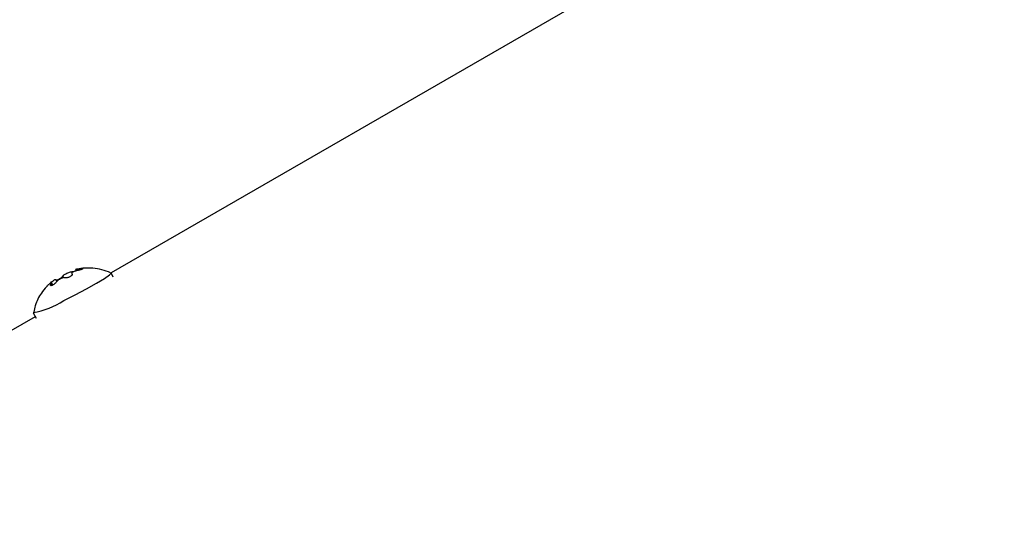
# Model space of a CAD drawing. Extents: x 5 to 297, y -3 to 205.
# Tile 6 of 35: x 58.25 to 68.26, y 54.68 to 59.75. Entities that reach past the tile are written whole.
import ezdxf

# ---------------------------------------------------------------- set-up
doc = ezdxf.new("R2010")
doc.units = 0
doc.layers.get('0').update_dxf_attribs({"linetype": 'CONTINUOUS'})

msp = doc.modelspace()

# ---------------------------------------------------------------- linework, layer by layer
at = {"color": 7, "linetype": 'CONTINUOUS'}
for p, q in [((76.052, 66.918), (59.177, 57.176)), ((58.778, 57.168), (58.782, 57.161)), ((58.816, 57.211), (58.823, 57.199)), ((59.198, 57.135), (59.177, 57.176)), ((58.584, 57.054), (58.572, 57.077)), ((58.625, 57.09), (58.616, 57.109)), ((58.386, 56.771), (58.414, 56.717)), ((58.406, 56.731), (54.856, 54.681))]:
    msp.add_line(p, q, dxfattribs=at)
at = {"color": 8, "linetype": 'CONTINUOUS'}
for p, q in [((58.781, 57.178), (58.776, 57.189)), ((58.863, 57.208), (58.858, 57.218)), ((58.572, 57.048), (58.566, 57.061)), ((58.696, 57.129), (58.687, 57.145))]:
    msp.add_line(p, q, dxfattribs=at)
at = {"color": 7, "linetype": 'CONTINUOUS', "flags": 128}
msp.add_lwpolyline([(58.695, 56.895), (58.813, 56.954), (58.928, 57.015), (59.03, 57.072), (59.11, 57.121), (59.16, 57.156), (59.177, 57.175), (59.176, 57.177)], dxfattribs=at)
at = {"color": 7, "linetype": 'CONTINUOUS'}
msp.add_arc((58.212, 57.667), 0.911, 281.0036, 302.0544, dxfattribs=at)
for points, knots in [([(58.687, 57.145), (58.689, 57.148), (58.694, 57.154), (58.708, 57.164), (58.726, 57.173), (58.746, 57.181), (58.763, 57.186), (58.772, 57.188), (58.776, 57.189)], [0, 0, 0, 0, 0.182812, 0.366209, 0.541787, 0.711862, 0.883314, 1, 1, 1, 1]), ([(58.781, 57.164), (58.781, 57.163), (58.783, 57.161), (58.78, 57.155), (58.773, 57.147), (58.762, 57.14), (58.75, 57.134), (58.737, 57.129), (58.724, 57.127), (58.715, 57.127), (58.711, 57.127), (58.709, 57.128)], [0, 0, 0, 0, 0.078362, 0.207933, 0.333899, 0.454068, 0.570058, 0.685274, 0.803176, 0.926027, 1, 1, 1, 1]), ([(58.776, 57.189), (58.78, 57.189), (58.789, 57.191), (58.803, 57.194), (58.815, 57.198), (58.821, 57.2), (58.822, 57.2)], [0, 0, 0, 0, 0.299356, 0.599745, 0.891777, 1, 1, 1, 1]), ([(58.842, 57.203), (58.834, 57.202), (58.82, 57.199), (58.801, 57.192), (58.786, 57.184), (58.778, 57.177), (58.777, 57.17), (58.779, 57.167), (58.78, 57.166)], [0, 0, 0, 0, 0.182857, 0.366252, 0.541828, 0.711902, 0.883355, 1, 1, 1, 1]), ([(58.817, 57.211), (58.816, 57.211), (58.815, 57.211), (58.819, 57.212), (58.829, 57.214), (58.843, 57.216), (58.854, 57.217), (58.858, 57.218)], [0, 0, 0, 0, 0.016054, 0.288646, 0.552695, 0.818884, 1, 1, 1, 1]), ([(59.171, 57.179), (59.142, 57.19), (59.084, 57.213), (58.994, 57.227), (58.91, 57.227), (58.852, 57.22), (58.824, 57.213), (58.819, 57.211)], [0, 0, 0, 0, 0.25866, 0.520567, 0.754959, 0.959679, 1, 1, 1, 1]), ([(58.858, 57.218), (58.862, 57.219), (58.872, 57.22), (58.882, 57.22), (58.887, 57.219), (58.888, 57.217), (58.884, 57.214), (58.876, 57.211), (58.864, 57.208), (58.852, 57.205), (58.845, 57.204), (58.842, 57.203)], [0, 0, 0, 0, 0.122992, 0.246291, 0.366157, 0.480508, 0.590884, 0.700522, 0.812716, 0.929621, 1, 1, 1, 1]), ([(58.538, 57.055), (58.535, 57.052), (58.528, 57.046), (58.522, 57.039), (58.519, 57.036), (58.519, 57.036), (58.519, 57.036)], [0, 0, 0, 0, 0.326092, 0.652995, 0.9708, 1, 1, 1, 1]), ([(58.566, 57.061), (58.568, 57.065), (58.572, 57.073), (58.573, 57.078), (58.568, 57.078), (58.56, 57.073), (58.549, 57.065), (58.541, 57.058), (58.538, 57.055)], [0, 0, 0, 0, 0.182844, 0.366239, 0.541816, 0.71189, 0.883343, 1, 1, 1, 1]), ([(58.555, 57.07), (58.56, 57.075), (58.571, 57.085), (58.587, 57.097), (58.601, 57.106), (58.611, 57.111), (58.615, 57.111), (58.615, 57.109), (58.615, 57.109)], [0, 0, 0, 0, 0.197993, 0.396568, 0.586677, 0.770829, 0.956475, 1, 1, 1, 1]), ([(58.62, 57.084), (58.617, 57.081), (58.612, 57.074), (58.6, 57.064), (58.588, 57.056), (58.577, 57.05), (58.569, 57.047), (58.563, 57.047), (58.561, 57.05), (58.562, 57.055), (58.565, 57.059), (58.566, 57.061)], [0, 0, 0, 0, 0.122878, 0.246179, 0.366051, 0.480407, 0.590784, 0.700421, 0.812612, 0.929512, 1, 1, 1, 1]), ([(58.617, 57.106), (58.617, 57.105), (58.618, 57.104), (58.624, 57.104), (58.633, 57.107), (58.645, 57.112), (58.657, 57.119), (58.668, 57.127), (58.678, 57.135), (58.684, 57.141), (58.686, 57.144), (58.687, 57.145)], [0, 0, 0, 0, 0.078362, 0.207933, 0.333899, 0.454068, 0.570058, 0.685274, 0.803176, 0.926027, 1, 1, 1, 1]), ([(58.709, 57.128), (58.705, 57.128), (58.697, 57.13), (58.68, 57.126), (58.661, 57.117), (58.643, 57.106), (58.63, 57.095), (58.623, 57.087), (58.62, 57.084)], [0, 0, 0, 0, 0.182812, 0.366209, 0.541787, 0.711862, 0.883314, 1, 1, 1, 1]), ([(58.52, 57.036), (58.502, 57.015), (58.454, 56.958), (58.408, 56.869), (58.394, 56.799), (58.39, 56.777)], [0, 0, 0, 0, 0.27623, 0.76623, 1, 1, 1, 1])]:
    msp.add_open_spline(points, degree=3, knots=knots, dxfattribs=at)

doc.saveas('drawing.dxf')
